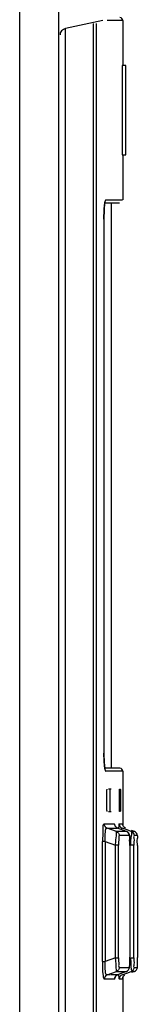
# Model space of a CAD drawing. Header units: inches. Extents: x 0 to 117, y 0 to 83.
# Tile 24 of 75: x 57.96 to 58.274, y 50.231 to 52.836. Entities that reach past the tile are written whole.
import ezdxf

# ---------------------------------------------------------------- set-up
doc = ezdxf.new("R2010")
doc.units = ezdxf.units.IN
doc.header["$LTSCALE"] = 6.431102
doc.header["$MEASUREMENT"] = 0
doc.layers.get('0').update_dxf_attribs({"linetype": 'CONTINUOUS'})

msp = doc.modelspace()

# ---------------------------------------------------------------- linework, layer by layer
at = {"color": 7, "linetype": 'CONTINUOUS'}
for p, q in [((57.9602, 29.4442), (57.9602, 55.0909)), ((58.0639, 29.4202), (58.0639, 55.0909)), ((58.1799, 52.834), (58.0817, 52.8128)), ((58.2329, 52.8338), (58.1912, 52.8338)), ((58.2329, 52.8338), (58.2329, 52.7148)), ((58.0805, 52.8128), (58.0805, 47.7705)), ((58.1554, 47.8142), (58.1554, 52.826)), ((58.1632, 47.8142), (58.1632, 52.826)), ((58.2311, 52.7148), (58.2311, 52.4785)), ((58.2411, 52.7148), (58.2311, 52.7148)), ((58.2411, 52.4785), (58.2411, 52.7148)), ((58.2311, 52.4785), (58.2411, 52.4785)), ((58.2329, 52.4785), (58.2329, 52.3594)), ((58.1858, 52.3516), (58.2244, 52.3516)), ((58.1877, 52.3594), (58.2323, 52.3594)), ((58.2033, 50.8555), (58.2033, 52.3516)), ((58.1829, 52.3083), (58.1829, 50.8953)), ((58.1829, 52.3083), (58.1829, 52.3083)), ((58.1829, 50.8988), (58.1829, 50.8988)), ((58.225, 50.8555), (58.1861, 50.8555)), ((58.2329, 50.8476), (58.1877, 50.8476)), ((58.2329, 50.8476), (58.2329, 50.7029)), ((58.2019, 50.8004), (58.1954, 50.8004)), ((58.224, 50.8004), (58.2262, 50.8004)), ((58.1908, 50.7492), (58.1908, 50.7925)), ((58.1986, 50.7925), (58.1986, 50.7492)), ((58.2238, 50.7477), (58.2238, 50.7925)), ((58.2263, 50.7966), (58.2263, 50.794)), ((58.2263, 50.794), (58.2263, 50.7492)), ((58.2263, 50.7492), (58.2263, 50.7478)), ((58.1954, 50.7413), (58.2019, 50.7413)), ((58.2262, 50.7413), (58.224, 50.7413)), ((58.1835, 50.7083), (58.2113, 50.7083)), ((58.216, 50.6884), (58.1912, 50.6972)), ((58.195, 50.6972), (58.2168, 50.6972)), ((58.2126, 50.7034), (58.2118, 50.7075)), ((58.2168, 50.6972), (58.219, 50.6972)), ((58.219, 50.6972), (58.219, 50.6972)), ((58.2426, 50.6884), (58.2191, 50.6971)), ((58.2231, 50.7083), (58.2318, 50.7083)), ((58.244, 50.6924), (58.2309, 50.6972)), ((58.2324, 50.707), (58.2324, 50.707)), ((58.2192, 50.6884), (58.216, 50.6884)), ((58.2424, 50.6885), (58.2192, 50.6884)), ((58.2502, 50.6774), (58.2237, 50.6774)), ((58.2424, 50.6885), (58.2425, 50.6884)), ((58.2425, 50.6884), (58.2425, 50.6884)), ((58.2551, 50.6885), (58.244, 50.6924)), ((58.2638, 50.6885), (58.2561, 50.6913)), ((58.2638, 50.6885), (58.2566, 50.6885)), ((58.2716, 50.6774), (58.2628, 50.6774)), ((58.2638, 50.6885), (58.2638, 50.6885)), ((58.1788, 50.3445), (58.1788, 50.6618)), ((58.1865, 50.6618), (58.1788, 50.6618)), ((58.1865, 50.6618), (58.1865, 50.3445)), ((58.1865, 50.6618), (58.2136, 50.6523)), ((58.2136, 50.354), (58.2136, 50.6523)), ((58.2213, 50.6523), (58.2136, 50.6523)), ((58.2213, 50.354), (58.2213, 50.6523)), ((58.2518, 50.6547), (58.2518, 50.3554)), ((58.2518, 50.6509), (58.2518, 50.6509)), ((58.2617, 50.6519), (58.254, 50.6519)), ((58.2617, 50.3544), (58.2617, 50.6519)), ((58.2718, 50.6514), (58.2718, 50.3549)), ((58.2518, 50.3554), (58.2518, 50.3554)), ((58.1788, 50.3445), (58.1865, 50.3445)), ((58.2136, 50.354), (58.1865, 50.3445)), ((58.2136, 50.354), (58.2213, 50.354)), ((58.2512, 50.335), (58.2517, 50.3462)), ((58.254, 50.3544), (58.2617, 50.3544)), ((58.2545, 50.3481), (58.254, 50.3544)), ((58.1912, 50.3091), (58.216, 50.3178)), ((58.199, 50.3091), (58.1912, 50.3091)), ((58.204, 50.3091), (58.2016, 50.3091)), ((58.2109, 50.3091), (58.204, 50.3091)), ((58.219, 50.3091), (58.2109, 50.3091)), ((58.2154, 50.3069), (58.2157, 50.3072)), ((58.216, 50.3178), (58.24, 50.3178)), ((58.2272, 50.3122), (58.219, 50.3091)), ((58.219, 50.3091), (58.219, 50.3091)), ((58.2426, 50.3179), (58.2191, 50.3091)), ((58.2237, 50.3289), (58.2502, 50.3289)), ((58.2424, 50.3178), (58.2272, 50.3122)), ((58.2309, 50.3091), (58.2439, 50.3138)), ((58.2329, 50.3035), (58.2329, 50.1077)), ((58.24, 50.3178), (58.2424, 50.3178)), ((58.2425, 50.3178), (58.2424, 50.3178)), ((58.2425, 50.3178), (58.2425, 50.3178)), ((58.2439, 50.3138), (58.2551, 50.3178)), ((58.2638, 50.3178), (58.2555, 50.3148)), ((58.2638, 50.3178), (58.2555, 50.3148)), ((58.2591, 50.3178), (58.2633, 50.3178)), ((58.2628, 50.3289), (58.2711, 50.3289)), ((58.2638, 50.3178), (58.2638, 50.3178)), ((58.2113, 50.298), (58.1835, 50.298)), ((58.2323, 50.298), (58.2231, 50.298))]:
    msp.add_line(p, q, dxfattribs=at)
for points in [[(58.1829, 52.3083), (58.1829, 52.3094), (58.183, 52.3131), (58.183, 52.3167), (58.1831, 52.3202), (58.1832, 52.3236), (58.1833, 52.3268), (58.1834, 52.3299), (58.1836, 52.3329), (58.1837, 52.3358), (58.1839, 52.3385), (58.1841, 52.341), (58.1843, 52.3433), (58.1845, 52.3455), (58.1847, 52.3474), (58.1849, 52.3492), (58.1852, 52.3508), (58.1853, 52.3516)], [(58.1854, 52.3521), (58.1856, 52.3532), (58.1858, 52.3541)], [(58.1831, 50.8871), (58.183, 50.8912), (58.1829, 50.8953)], [(58.1852, 50.8558), (58.185, 50.8575), (58.1847, 50.8595), (58.1845, 50.8616), (58.1843, 50.8641), (58.184, 50.8667), (58.1838, 50.8696), (58.1836, 50.8727), (58.1835, 50.8761), (58.1833, 50.8796), (58.1832, 50.8833), (58.1831, 50.8871)], [(58.1861, 50.8519), (58.186, 50.852), (58.1859, 50.8524), (58.1857, 50.8533), (58.1855, 50.8544), (58.1853, 50.8555)], [(58.1908, 50.7925), (58.1908, 50.7939), (58.1909, 50.7952), (58.1909, 50.7963), (58.191, 50.7974), (58.191, 50.7984), (58.1911, 50.7992), (58.1912, 50.7998), (58.1913, 50.8002), (58.1915, 50.8004)], [(58.198, 50.8004), (58.1981, 50.8002), (58.1982, 50.7999), (58.1983, 50.7993), (58.1984, 50.7986), (58.1984, 50.7976), (58.1985, 50.7965), (58.1985, 50.7953), (58.1986, 50.794), (58.1986, 50.7925)], [(58.2238, 50.7925), (58.2238, 50.7939), (58.2238, 50.7952), (58.2238, 50.7963), (58.2238, 50.7974), (58.2239, 50.7984), (58.2239, 50.7992), (58.2239, 50.7998), (58.224, 50.8002), (58.224, 50.8004)], [(58.2262, 50.8004), (58.2262, 50.8002), (58.2262, 50.7999), (58.2263, 50.7994), (58.2263, 50.7987), (58.2263, 50.7977), (58.2263, 50.7966)], [(58.1915, 50.7413), (58.1914, 50.7415), (58.1912, 50.7418), (58.1912, 50.7423), (58.1911, 50.7431), (58.191, 50.744), (58.1909, 50.7451), (58.1909, 50.7463), (58.1908, 50.7477), (58.1908, 50.7492)], [(58.1986, 50.7492), (58.1986, 50.7478), (58.1985, 50.7465), (58.1985, 50.7454), (58.1985, 50.7443), (58.1984, 50.7433), (58.1983, 50.7425), (58.1982, 50.7419), (58.1981, 50.7415), (58.198, 50.7413)], [(58.2238, 50.744), (58.2238, 50.7451), (58.2238, 50.7463), (58.2238, 50.7477)], [(58.2263, 50.7465), (58.2263, 50.7454), (58.2263, 50.7443), (58.2263, 50.7433), (58.2263, 50.7425), (58.2262, 50.7419), (58.2262, 50.7415), (58.2262, 50.7413)], [(58.224, 50.7413), (58.224, 50.7415), (58.2239, 50.7418), (58.2239, 50.7423), (58.2239, 50.7431), (58.2238, 50.744)], [(58.1835, 50.7083), (58.1835, 50.7076), (58.1835, 50.707), (58.1836, 50.7063), (58.1838, 50.7057), (58.1839, 50.7051), (58.1841, 50.7044), (58.1843, 50.7038), (58.1846, 50.7032), (58.1849, 50.7027)], [(58.1849, 50.7027), (58.1854, 50.7018), (58.1859, 50.7011), (58.1865, 50.7003), (58.1872, 50.6996), (58.1879, 50.699), (58.1887, 50.6985), (58.1895, 50.698), (58.1903, 50.6975), (58.1912, 50.6972)], [(58.2127, 50.7029), (58.2125, 50.7035), (58.2124, 50.704), (58.2124, 50.7039)], [(58.219, 50.6972), (58.217, 50.6982), (58.2151, 50.6997), (58.2138, 50.7012), (58.213, 50.7025), (58.2127, 50.7029)], [(58.2231, 50.7083), (58.2231, 50.7073), (58.2232, 50.7064), (58.2234, 50.7055), (58.2237, 50.7046), (58.224, 50.7037), (58.2244, 50.7029), (58.2248, 50.7021), (58.2253, 50.7013), (58.2259, 50.7006)], [(58.2259, 50.7006), (58.2264, 50.7001), (58.2268, 50.6996), (58.2273, 50.6992), (58.2279, 50.6988), (58.2284, 50.6984), (58.229, 50.698), (58.2296, 50.6977), (58.2302, 50.6974), (58.2309, 50.6972)], [(58.2326, 50.7057), (58.2326, 50.7059), (58.2324, 50.7066), (58.2324, 50.707)], [(58.2518, 50.6547), (58.2517, 50.658), (58.2517, 50.6612), (58.2516, 50.6642), (58.2515, 50.667), (58.2514, 50.6695), (58.2512, 50.6718), (58.2511, 50.6738), (58.2509, 50.6756), (58.2507, 50.6771), (58.2504, 50.6785), (58.2501, 50.6799), (58.2495, 50.6817), (58.2485, 50.6836), (58.2469, 50.6856), (58.2447, 50.6874), (58.2425, 50.6884)], [(58.2113, 50.298), (58.2113, 50.2991), (58.2115, 50.3001), (58.2117, 50.3011), (58.212, 50.3021), (58.2124, 50.3031), (58.2129, 50.304), (58.2135, 50.3049), (58.2141, 50.3057), (58.2148, 50.3065)], [(58.2126, 50.3035), (58.2125, 50.3028), (58.2124, 50.3025), (58.2124, 50.3023), (58.2124, 50.3025), (58.2127, 50.3031), (58.2132, 50.3042), (58.214, 50.3055)], [(58.2148, 50.3065), (58.2152, 50.3068), (58.2157, 50.3072), (58.2161, 50.3075), (58.2166, 50.3079), (58.217, 50.3082), (58.2175, 50.3084), (58.218, 50.3087), (58.2185, 50.3089), (58.219, 50.3091)], [(58.2323, 50.298), (58.2325, 50.2999), (58.2328, 50.3015), (58.2333, 50.3028), (58.2338, 50.3037), (58.2342, 50.3044), (58.2347, 50.3052), (58.2356, 50.3062), (58.2368, 50.3073), (58.2383, 50.3083)], [(58.2425, 50.3178), (58.2441, 50.3186), (58.2463, 50.3202), (58.2481, 50.3221), (58.2492, 50.324), (58.25, 50.3259), (58.2504, 50.3274), (58.2505, 50.3283)], [(58.2324, 50.2997), (58.2324, 50.2997), (58.2324, 50.2994), (58.2324, 50.2993), (58.2324, 50.2993), (58.2324, 50.2994), (58.2325, 50.2998), (58.2326, 50.3005)]]:
    msp.add_lwpolyline(points, dxfattribs=at)
for centre, radius, start, end in [((58.225, 52.8338), 0.00787, 0, 90), ((58.8266, 52.3059), 0.6437, 178.9601, 179.7937), ((58.1798, 50.8476), 0.0079, 359.9697, 39.5232), ((58.225, 50.8476), 0.00787, 0, 89.9999), ((57.7864, 50.3556), 0.4654, 358.852, 359.9807), ((57.1542, 50.2627), 1.1036, 4.1252, 4.4394), ((55.1213, 50.3549), 3.1505, 359.8376, 0.0002), ((56.4739, 50.3508), 1.7979, 359.6008, 359.8456)]:
    msp.add_arc(centre, radius, start, end, dxfattribs=at)
for points in [[(58.0817, 52.8128), (58.0745, 52.8112), (58.0643, 52.8027), (58.0673, 52.796)], [(58.219, 50.6972), (58.2148, 50.6987), (58.2113, 50.7037), (58.2113, 50.7083)], [(58.2401, 50.6972), (58.2358, 50.6987), (58.2323, 50.7037), (58.2323, 50.7083)], [(58.216, 50.6884), (58.2202, 50.6869), (58.2237, 50.6818), (58.2237, 50.6773)], [(58.2501, 50.6774), (58.2501, 50.6819), (58.2466, 50.6869), (58.2424, 50.6885)], [(58.2551, 50.6885), (58.2593, 50.6869), (58.2628, 50.6819), (58.2628, 50.6774)], [(58.2716, 50.6774), (58.2716, 50.6819), (58.2681, 50.6869), (58.2638, 50.6885)], [(58.1912, 50.3091), (58.187, 50.3076), (58.1835, 50.3025), (58.1835, 50.298)], [(58.2237, 50.3289), (58.2237, 50.3244), (58.2202, 50.3194), (58.216, 50.3178)], [(58.2309, 50.3091), (58.2266, 50.3076), (58.2231, 50.3025), (58.2231, 50.298)], [(58.2424, 50.3178), (58.2466, 50.3194), (58.2501, 50.3244), (58.2501, 50.3289)], [(58.2628, 50.3289), (58.2628, 50.3244), (58.2593, 50.3193), (58.2551, 50.3178)], [(58.2638, 50.3178), (58.2681, 50.3193), (58.2716, 50.3244), (58.2716, 50.3289)]]:
    msp.add_open_spline(points, degree=3, dxfattribs=at)
for points, knots in [([(58.1852, 52.3517), (58.1849, 52.3495), (58.1836, 52.3382), (58.1832, 52.3268), (58.183, 52.3176)], [0, 0, 0, 0, 0.19024, 1, 1, 1, 1]), ([(58.1877, 52.3594), (58.1869, 52.3591), (58.186, 52.356), (58.1855, 52.3536), (58.1852, 52.3517)], [0, 0, 0, 0, 0.303627, 1, 1, 1, 1]), ([(58.1829, 50.8988), (58.1829, 50.8946), (58.1831, 50.8801), (58.1836, 50.8655), (58.1852, 50.8554)], [0, 0, 0, 0, 0.293683, 1, 1, 1, 1]), ([(58.1852, 50.8554), (58.1854, 50.854), (58.1858, 50.8518), (58.1864, 50.8495), (58.1868, 50.8487)], [0, 0, 0, 0, 0.610166, 1, 1, 1, 1]), ([(58.1868, 50.8487), (58.1869, 50.8485), (58.1872, 50.8481), (58.1875, 50.8477), (58.1877, 50.8476)], [0, 0, 0, 0, 0.597377, 1, 1, 1, 1]), ([(58.1835, 50.7083), (58.1795, 50.7064), (58.1814, 50.6859), (58.1788, 50.673), (58.1788, 50.6618)], [0, 0, 0, 0, 0.282853, 1, 1, 1, 1]), ([(58.1865, 50.6618), (58.1858, 50.6706), (58.1852, 50.6789), (58.1879, 50.6978), (58.1912, 50.6972)], [0, 0, 0, 0, 0.722721, 1, 1, 1, 1]), ([(58.2231, 50.7083), (58.2221, 50.7083), (58.2228, 50.7019), (58.2218, 50.6993), (58.2217, 50.6963)], [0, 0, 0, 0, 0.253788, 1, 1, 1, 1]), ([(58.2309, 50.6972), (58.2304, 50.6973), (58.229, 50.6961), (58.2289, 50.6946), (58.2287, 50.6937)], [0, 0, 0, 0, 0.318192, 1, 1, 1, 1]), ([(58.2136, 50.6523), (58.2139, 50.6569), (58.2147, 50.6689), (58.2167, 50.681), (58.216, 50.6884)], [0, 0, 0, 0, 0.380703, 1, 1, 1, 1]), ([(58.2237, 50.6774), (58.2214, 50.6774), (58.223, 50.664), (58.2213, 50.6584), (58.2213, 50.6523)], [0, 0, 0, 0, 0.283346, 1, 1, 1, 1]), ([(58.2518, 50.6509), (58.2518, 50.6571), (58.2495, 50.663), (58.2528, 50.6773), (58.2502, 50.6774)], [0, 0, 0, 0, 0.706255, 1, 1, 1, 1]), ([(58.254, 50.6519), (58.2547, 50.6604), (58.253, 50.6708), (58.2581, 50.6864), (58.2551, 50.6885)], [0, 0, 0, 0, 0.701091, 1, 1, 1, 1]), ([(58.2628, 50.6774), (58.2608, 50.6762), (58.2638, 50.6651), (58.2617, 50.658), (58.2617, 50.6519)], [0, 0, 0, 0, 0.28326, 1, 1, 1, 1]), ([(58.2718, 50.6514), (58.2718, 50.6576), (58.2692, 50.6646), (58.2738, 50.6763), (58.2716, 50.6774)], [0, 0, 0, 0, 0.712857, 1, 1, 1, 1]), ([(58.1788, 50.3445), (58.1788, 50.3333), (58.179, 50.3173), (58.1812, 50.3043), (58.1823, 50.298), (58.1835, 50.298)], [0, 0, 0, 0, 0.713998, 0.923141, 1, 1, 1, 1]), ([(58.1912, 50.3091), (58.1879, 50.3085), (58.1852, 50.3273), (58.1858, 50.3357), (58.1865, 50.3445)], [0, 0, 0, 0, 0.277761, 1, 1, 1, 1]), ([(58.216, 50.3178), (58.2161, 50.3188), (58.2154, 50.3309), (58.2144, 50.3429), (58.2136, 50.354)], [0, 0, 0, 0, 0.082857, 1, 1, 1, 1]), ([(58.2213, 50.354), (58.2213, 50.3479), (58.2229, 50.3418), (58.2214, 50.3293), (58.2237, 50.3289)], [0, 0, 0, 0, 0.717297, 1, 1, 1, 1]), ([(58.2502, 50.3289), (58.2507, 50.3291), (58.2507, 50.3319), (58.2511, 50.3335), (58.2512, 50.335)], [0, 0, 0, 0, 0.269031, 1, 1, 1, 1]), ([(58.2551, 50.3178), (58.257, 50.3191), (58.2542, 50.3294), (58.2553, 50.3363), (58.2549, 50.3421)], [0, 0, 0, 0, 0.284597, 1, 1, 1, 1]), ([(58.2617, 50.3544), (58.2617, 50.3483), (58.2641, 50.3421), (58.2605, 50.3294), (58.2628, 50.3289)], [0, 0, 0, 0, 0.716726, 1, 1, 1, 1]), ([(58.2716, 50.3289), (58.2719, 50.3296), (58.2713, 50.3329), (58.2718, 50.3359), (58.2718, 50.3383)], [0, 0, 0, 0, 0.256019, 1, 1, 1, 1]), ([(58.2217, 50.31), (58.2218, 50.3076), (58.222, 50.3038), (58.2224, 50.3001), (58.2227, 50.2988)], [0, 0, 0, 0, 0.646587, 1, 1, 1, 1]), ([(58.2113, 50.298), (58.2117, 50.2983), (58.2121, 50.3002), (58.2125, 50.3017), (58.2126, 50.3028)], [0, 0, 0, 0, 0.298599, 1, 1, 1, 1])]:
    msp.add_open_spline(points, degree=3, knots=knots, dxfattribs=at)

doc.saveas('drawing.dxf')
